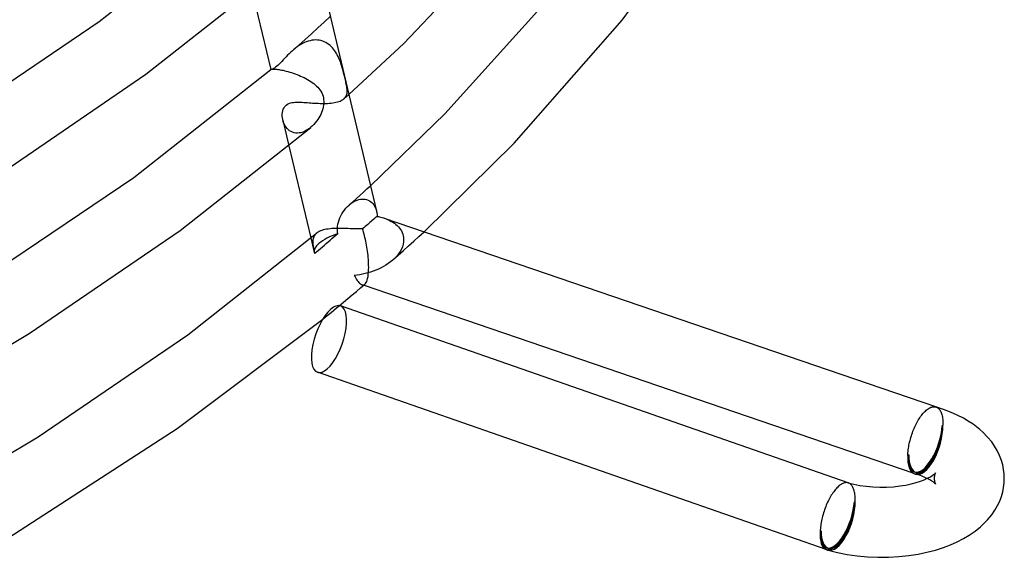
# Model space of a CAD drawing. Header units: millimetres. Extents: x -221 to 221, y -112 to 248.
# Tile 52 of 79: x 165 to 221, y -69 to -39. Entities that reach past the tile are written whole.
import ezdxf

# ---------------------------------------------------------------- set-up
doc = ezdxf.new("R2010")
doc.units = ezdxf.units.MM
doc.layers.add('HIDDEN', color=7, linetype='Continuous')
doc.layers.add('THICK', color=7, linetype='Continuous')

msp = doc.modelspace()

# ---------------------------------------------------------------- linework, layer by layer
at = {"layer": 'HIDDEN'}
for p, q in [((182.646, -38.785), (183.001, -38.458)), ((181.93, -39.435), (182.289, -39.11)), ((182.289, -39.11), (182.646, -38.785)), ((181.204, -40.084), (181.568, -39.76)), ((181.568, -39.76), (181.93, -39.435)), ((181.737, -39.864), (181.63, -39.902)), ((181.845, -39.835), (181.737, -39.864)), ((181.952, -39.813), (181.845, -39.835)), ((182.059, -39.799), (181.952, -39.813)), ((182.166, -39.794), (182.059, -39.799)), ((182.27, -39.797), (182.166, -39.794)), ((182.372, -39.81), (182.27, -39.797)), ((182.471, -39.83), (182.372, -39.81)), ((182.567, -39.858), (182.471, -39.83)), ((182.659, -39.894), (182.567, -39.858)), ((180.837, -40.407), (180.742, -40.493)), ((180.837, -40.407), (181.204, -40.084)), ((180.927, -40.33), (180.837, -40.407)), ((181.02, -40.256), (180.927, -40.33)), ((181.117, -40.184), (181.02, -40.256)), ((181.216, -40.117), (181.117, -40.184)), ((181.316, -40.055), (181.216, -40.117)), ((181.419, -39.998), (181.316, -40.055)), ((181.524, -39.946), (181.419, -39.998)), ((181.63, -39.902), (181.524, -39.946)), ((182.747, -39.937), (182.659, -39.894)), ((182.831, -39.987), (182.747, -39.937)), ((182.911, -40.043), (182.831, -39.987)), ((182.986, -40.104), (182.911, -40.043)), ((183.058, -40.17), (182.986, -40.104)), ((183.125, -40.242), (183.058, -40.17)), ((183.189, -40.317), (183.125, -40.242)), ((183.248, -40.396), (183.189, -40.317)), ((183.303, -40.479), (183.248, -40.396)), ((180.315, -40.928), (180.237, -41.012)), ((180.396, -40.842), (180.315, -40.928)), ((180.479, -40.754), (180.396, -40.842)), ((180.564, -40.667), (180.479, -40.754)), ((180.651, -40.58), (180.564, -40.667)), ((180.742, -40.493), (180.651, -40.58)), ((183.355, -40.563), (183.303, -40.479)), ((183.403, -40.65), (183.355, -40.563)), ((183.447, -40.738), (183.403, -40.65)), ((183.489, -40.828), (183.447, -40.738)), ((183.527, -40.918), (183.489, -40.828)), ((183.562, -41.009), (183.527, -40.918)), ((179.606, -41.472), (179.607, -41.474)), ((179.607, -41.472), (179.608, -41.471)), ((179.607, -41.473), (179.607, -41.472)), ((179.607, -41.472), (179.607, -41.472)), ((179.607, -41.474), (179.607, -41.473)), ((179.607, -41.473), (179.607, -41.473)), ((179.61, -41.476), (179.607, -41.474)), ((179.608, -41.471), (179.608, -41.471)), ((179.618, -41.478), (179.61, -41.476)), ((179.63, -41.477), (179.618, -41.478)), ((179.647, -41.475), (179.63, -41.477)), ((179.667, -41.47), (179.647, -41.475)), ((179.691, -41.462), (179.667, -41.47)), ((179.723, -41.45), (179.691, -41.462)), ((179.765, -41.429), (179.723, -41.45)), ((179.818, -41.397), (179.765, -41.429)), ((179.882, -41.352), (179.818, -41.397)), ((179.955, -41.293), (179.882, -41.352)), ((180.02, -41.234), (179.955, -41.293)), ((180.089, -41.167), (180.02, -41.234)), ((180.161, -41.092), (180.089, -41.167)), ((180.237, -41.012), (180.161, -41.092)), ((183.595, -41.1), (183.562, -41.009)), ((183.626, -41.192), (183.595, -41.1)), ((183.655, -41.285), (183.626, -41.192)), ((183.683, -41.378), (183.655, -41.285)), ((183.709, -41.472), (183.683, -41.378)), ((183.734, -41.565), (183.709, -41.472)), ((183.758, -41.657), (183.734, -41.565)), ((183.781, -41.748), (183.758, -41.657)), ((183.803, -41.838), (183.781, -41.748)), ((183.824, -41.925), (183.803, -41.838)), ((183.844, -42.009), (183.824, -41.925)), ((183.863, -42.09), (183.844, -42.009)), ((183.881, -42.168), (183.863, -42.09)), ((183.897, -42.241), (183.881, -42.168)), ((183.912, -42.311), (183.897, -42.241)), ((183.925, -42.378), (183.912, -42.311)), ((183.94, -42.461), (183.925, -42.378)), ((183.952, -42.54), (183.94, -42.461)), ((183.959, -42.616), (183.952, -42.54)), ((183.963, -42.688), (183.959, -42.616)), ((183.624, -43.247), (183.684, -43.214)), ((183.684, -43.214), (183.738, -43.179)), ((183.738, -43.179), (183.785, -43.14)), ((183.784, -43.141), (183.83, -43.101)), ((183.785, -43.14), (183.83, -43.095)), ((183.83, -43.095), (183.868, -43.047)), ((183.83, -43.101), (183.875, -43.061)), ((183.868, -43.047), (183.9, -42.996)), ((183.875, -43.061), (183.921, -43.02)), ((183.9, -42.996), (183.924, -42.941)), ((183.921, -43.02), (183.966, -42.98)), ((183.924, -42.941), (183.943, -42.883)), ((183.943, -42.883), (183.955, -42.821)), ((183.955, -42.821), (183.962, -42.756)), ((183.962, -42.756), (183.963, -42.688)), ((183.966, -42.98), (184.012, -42.94)), ((184.012, -42.94), (184.057, -42.899)), ((180.293, -43.835), (180.323, -43.742)), ((180.323, -43.742), (180.365, -43.656)), ((180.365, -43.656), (180.418, -43.579)), ((180.418, -43.579), (180.483, -43.513)), ((180.483, -43.513), (180.559, -43.458)), ((180.559, -43.458), (180.645, -43.414)), ((180.645, -43.414), (180.735, -43.384)), ((180.735, -43.384), (180.823, -43.364)), ((180.823, -43.364), (180.906, -43.352)), ((180.906, -43.352), (180.982, -43.345)), ((180.982, -43.345), (181.059, -43.342)), ((181.059, -43.342), (181.139, -43.34)), ((181.139, -43.34), (181.223, -43.341)), ((181.223, -43.341), (181.31, -43.344)), ((181.31, -43.344), (181.4, -43.348)), ((181.4, -43.348), (181.494, -43.353)), ((181.494, -43.353), (181.589, -43.36)), ((181.589, -43.36), (181.688, -43.367)), ((181.688, -43.367), (181.789, -43.374)), ((181.789, -43.374), (181.891, -43.381)), ((181.891, -43.381), (181.995, -43.388)), ((181.995, -43.388), (182.1, -43.395)), ((182.1, -43.395), (182.206, -43.401)), ((182.206, -43.401), (182.313, -43.406)), ((182.313, -43.406), (182.42, -43.41)), ((182.42, -43.41), (182.527, -43.412)), ((182.527, -43.412), (182.634, -43.412)), ((182.634, -43.412), (182.739, -43.411)), ((182.739, -43.411), (182.844, -43.407)), ((182.844, -43.407), (182.946, -43.401)), ((182.946, -43.401), (183.046, -43.392)), ((183.046, -43.392), (183.143, -43.38)), ((183.143, -43.38), (183.236, -43.365)), ((183.236, -43.365), (183.324, -43.348)), ((183.324, -43.348), (183.408, -43.327)), ((183.408, -43.327), (183.486, -43.303)), ((183.486, -43.303), (183.558, -43.276)), ((183.558, -43.276), (183.624, -43.247)), ((180.263, -44.032), (180.273, -43.932)), ((180.263, -44.132), (180.263, -44.032)), ((180.271, -44.232), (180.263, -44.132)), ((180.287, -44.333), (180.271, -44.232)), ((180.273, -43.932), (180.293, -43.835)), ((180.311, -44.427), (180.287, -44.333)), ((180.295, -44.368), (180.642, -45.827)), ((180.342, -44.52), (180.311, -44.427)), ((180.381, -44.609), (180.342, -44.52)), ((180.427, -44.695), (180.381, -44.609)), ((180.481, -44.774), (180.427, -44.695)), ((180.541, -44.847), (180.481, -44.774)), ((180.609, -44.913), (180.541, -44.847)), ((180.683, -44.97), (180.609, -44.913)), ((181.72, -44.907), (181.625, -44.964)), ((181.812, -44.843), (181.72, -44.907)), ((181.901, -44.772), (181.812, -44.843)), ((180.763, -45.018), (180.683, -44.97)), ((180.848, -45.055), (180.763, -45.018)), ((180.938, -45.083), (180.848, -45.055)), ((181.032, -45.099), (180.938, -45.083)), ((181.129, -45.103), (181.032, -45.099)), ((181.228, -45.097), (181.129, -45.103)), ((181.329, -45.079), (181.228, -45.097)), ((181.428, -45.05), (181.329, -45.079)), ((181.527, -45.012), (181.428, -45.05)), ((181.625, -44.964), (181.527, -45.012)), ((184.894, -48.47), (185.095, -48.288)), ((185.095, -48.288), (185.296, -48.106)), ((184.285, -49.014), (184.489, -48.833)), ((184.489, -48.833), (184.691, -48.652)), ((184.691, -48.652), (184.894, -48.47)), ((183.811, -49.49), (183.892, -49.388)), ((183.892, -49.388), (183.979, -49.293)), ((183.979, -49.293), (184.07, -49.205)), ((184.07, -49.205), (184.156, -49.132)), ((184.081, -49.195), (184.285, -49.014)), ((184.156, -49.132), (184.246, -49.067)), ((184.246, -49.067), (184.338, -49.009)), ((184.338, -49.009), (184.431, -48.96)), ((184.431, -48.96), (184.526, -48.921)), ((184.526, -48.921), (184.621, -48.891)), ((184.621, -48.891), (184.715, -48.871)), ((184.715, -48.871), (184.809, -48.861)), ((184.809, -48.861), (184.9, -48.862)), ((184.9, -48.862), (184.989, -48.872)), ((184.989, -48.872), (185.073, -48.893)), ((185.073, -48.893), (185.154, -48.922)), ((185.154, -48.922), (185.23, -48.961)), ((185.23, -48.961), (185.3, -49.008)), ((185.3, -49.008), (185.364, -49.061)), ((185.364, -49.061), (185.423, -49.122)), ((185.423, -49.122), (185.476, -49.188)), ((185.476, -49.188), (185.523, -49.26)), ((185.523, -49.26), (185.563, -49.335)), ((185.563, -49.335), (185.597, -49.413)), ((183.507, -50.055), (183.553, -49.937)), ((183.553, -49.937), (183.607, -49.821)), ((183.607, -49.821), (183.668, -49.707)), ((183.668, -49.707), (183.736, -49.597)), ((183.736, -49.597), (183.811, -49.49)), ((185.597, -49.413), (185.624, -49.494)), ((185.624, -49.494), (185.645, -49.576)), ((186.094, -49.962), (186.196, -49.999)), ((183.406, -50.56), (183.41, -50.49)), ((183.41, -50.49), (183.418, -50.419)), ((183.418, -50.419), (183.439, -50.296)), ((183.439, -50.296), (183.469, -50.174)), ((183.469, -50.174), (183.507, -50.055)), ((186.196, -49.999), (186.294, -50.04)), ((186.294, -50.04), (186.39, -50.085)), ((186.39, -50.085), (186.482, -50.134)), ((186.482, -50.134), (186.571, -50.187)), ((186.571, -50.187), (186.656, -50.244)), ((186.656, -50.244), (186.737, -50.306)), ((186.737, -50.306), (186.812, -50.372)), ((186.812, -50.372), (186.883, -50.443)), ((186.883, -50.443), (186.947, -50.518)), ((186.947, -50.518), (187.005, -50.597)), ((181.892, -51.084), (182.089, -51.911)), ((182.038, -51.069), (182.023, -51.126)), ((182.059, -51.014), (182.038, -51.069)), ((182.085, -50.962), (182.059, -51.014)), ((182.118, -50.913), (182.085, -50.962)), ((182.156, -50.866), (182.118, -50.913)), ((182.202, -50.822), (182.156, -50.866)), ((183.099, -51.122), (183.208, -51.027)), ((183.208, -51.027), (183.317, -50.932)), ((183.317, -50.932), (183.426, -50.837)), ((183.405, -50.631), (183.406, -50.56)), ((183.409, -50.7), (183.405, -50.631)), ((183.415, -50.769), (183.409, -50.7)), ((183.426, -50.837), (183.415, -50.769)), ((187.005, -50.597), (187.056, -50.68)), ((187.056, -50.68), (187.099, -50.767)), ((187.099, -50.767), (187.134, -50.859)), ((187.134, -50.859), (187.161, -50.953)), ((187.161, -50.953), (187.178, -51.051)), ((187.178, -51.051), (187.186, -51.151)), ((187.762, -51.269), (188.057, -51.002)), ((188.057, -51.002), (188.35, -50.734)), ((182.007, -51.248), (182.006, -51.314)), ((182.006, -51.314), (182.008, -51.383)), ((182.013, -51.186), (182.007, -51.248)), ((182.008, -51.383), (182.015, -51.456)), ((182.023, -51.126), (182.013, -51.186)), ((182.015, -51.456), (182.024, -51.533)), ((182.024, -51.533), (182.037, -51.615)), ((182.037, -51.615), (182.049, -51.679)), ((182.444, -51.69), (182.554, -51.595)), ((182.554, -51.595), (182.664, -51.5)), ((182.664, -51.5), (182.773, -51.406)), ((182.773, -51.406), (182.882, -51.312)), ((182.882, -51.312), (182.991, -51.217)), ((182.991, -51.217), (183.099, -51.122)), ((187.115, -51.579), (187.056, -51.719)), ((187.157, -51.436), (187.115, -51.579)), ((187.181, -51.293), (187.157, -51.436)), ((187.168, -51.803), (187.466, -51.536)), ((187.186, -51.151), (187.181, -51.293)), ((187.466, -51.536), (187.762, -51.269)), ((182.049, -51.679), (182.061, -51.741)), ((182.061, -51.741), (182.074, -51.802)), ((182.074, -51.802), (182.087, -51.862)), ((182.087, -51.862), (182.099, -51.919)), ((182.099, -51.919), (182.113, -51.975)), ((182.113, -51.975), (182.224, -51.88)), ((182.224, -51.88), (182.334, -51.785)), ((182.334, -51.785), (182.444, -51.69)), ((186.568, -52.335), (186.869, -52.069)), ((186.792, -52.111), (186.681, -52.23)), ((186.893, -51.985), (186.792, -52.111)), ((186.869, -52.069), (187.168, -51.803)), ((186.981, -51.855), (186.893, -51.985)), ((187.056, -51.719), (186.981, -51.855)), ((186.037, -52.708), (185.895, -52.784)), ((186.175, -52.626), (186.037, -52.708)), ((186.309, -52.538), (186.175, -52.626)), ((186.437, -52.443), (186.309, -52.538)), ((186.56, -52.342), (186.437, -52.443)), ((186.681, -52.23), (186.56, -52.342)), ((184.527, -53.203), (184.371, -53.221)), ((184.371, -53.221), (184.414, -53.303)), ((184.414, -53.303), (184.457, -53.379)), ((184.682, -53.179), (184.527, -53.203)), ((184.838, -53.149), (184.682, -53.179)), ((184.993, -53.114), (184.838, -53.149)), ((185.147, -53.073), (184.993, -53.114)), ((185.3, -53.027), (185.147, -53.073)), ((185.452, -52.975), (185.3, -53.027)), ((185.602, -52.917), (185.452, -52.975)), ((185.75, -52.853), (185.602, -52.917)), ((185.895, -52.784), (185.75, -52.853)), ((184.457, -53.379), (184.5, -53.449)), ((184.5, -53.449), (184.543, -53.513)), ((184.543, -53.513), (184.586, -53.571)), ((184.586, -53.571), (184.629, -53.621)), ((184.629, -53.621), (184.672, -53.664)), ((184.672, -53.664), (184.715, -53.699)), ((184.715, -53.699), (184.757, -53.727)), ((184.757, -53.727), (184.798, -53.746)), ((184.798, -53.746), (184.829, -53.755)), ((184.898, -53.78), (184.802, -53.748)), ((184.829, -53.755), (184.859, -53.758)), ((184.859, -53.758), (184.888, -53.757)), ((184.888, -53.757), (184.917, -53.749)), ((184.917, -53.749), (184.945, -53.736)), ((184.945, -53.736), (184.972, -53.717)), ((183.356, -55.07), (183.511, -54.943)), ((182.578, -55.707), (182.735, -55.58)), ((182.735, -55.58), (182.891, -55.452)), ((182.891, -55.452), (183.046, -55.325)), ((183.046, -55.325), (183.202, -55.198)), ((183.202, -55.198), (183.356, -55.07)), ((217.539, -60.716), (217.541, -60.717)), ((217.541, -60.717), (217.543, -60.718)), ((217.543, -60.718), (217.546, -60.719)), ((217.551, -60.72), (217.543, -60.718)), ((217.546, -60.719), (217.548, -60.719)), ((217.548, -60.719), (217.55, -60.72)), ((217.55, -60.72), (217.553, -60.721)), ((217.553, -60.721), (217.592, -60.737)), ((217.592, -60.737), (217.63, -60.759)), ((217.63, -60.759), (217.665, -60.785)), ((217.665, -60.785), (217.699, -60.815)), ((217.699, -60.815), (217.731, -60.851)), ((217.731, -60.851), (217.761, -60.89)), ((217.761, -60.89), (217.789, -60.935)), ((217.789, -60.935), (217.815, -60.983)), ((217.815, -60.983), (217.838, -61.036)), ((217.838, -61.036), (217.86, -61.092)), ((217.86, -61.092), (217.878, -61.153)), ((217.878, -61.153), (217.895, -61.218)), ((217.939, -61.759), (217.889, -61.802)), ((217.895, -61.218), (217.909, -61.286)), ((217.909, -61.286), (217.92, -61.357)), ((217.92, -61.357), (217.929, -61.432)), ((217.929, -61.432), (217.935, -61.509)), ((217.935, -61.509), (217.939, -61.59)), ((217.939, -61.59), (217.941, -61.673)), ((217.941, -61.673), (217.939, -61.759)), ((215.989, -63.448), (215.939, -63.491)), ((217.481, -64.549), (217.464, -64.601)), ((217.498, -64.508), (217.481, -64.549)), ((217.514, -64.479), (217.498, -64.508)), ((217.521, -64.468), (217.514, -64.479)), ((212.535, -65.045), (212.531, -65.044)), ((212.539, -65.046), (212.535, -65.045)), ((212.542, -65.047), (212.539, -65.046)), ((212.546, -65.049), (212.542, -65.047)), ((212.552, -65.051), (212.542, -65.047)), ((212.549, -65.05), (212.546, -65.049)), ((212.553, -65.051), (212.549, -65.05)), ((212.59, -65.066), (212.553, -65.051)), ((212.625, -65.086), (212.59, -65.066)), ((212.659, -65.11), (212.625, -65.086)), ((212.692, -65.139), (212.659, -65.11)), ((217.192, -64.87), (217.037, -64.79)), ((217.308, -64.94), (217.192, -64.87)), ((217.374, -64.985), (217.308, -64.94)), ((217.427, -65.024), (217.374, -64.985)), ((217.466, -65.057), (217.427, -65.024)), ((217.442, -64.724), (217.439, -64.79)), ((217.439, -64.79), (217.442, -64.853)), ((217.451, -64.66), (217.442, -64.724)), ((217.442, -64.853), (217.45, -64.913)), ((217.45, -64.913), (217.462, -64.97)), ((217.464, -64.601), (217.451, -64.66)), ((217.462, -64.97), (217.477, -65.021)), ((217.497, -65.086), (217.466, -65.057)), ((217.477, -65.021), (217.496, -65.067)), ((217.496, -65.067), (217.511, -65.096)), ((217.519, -65.109), (217.497, -65.086)), ((217.511, -65.096), (217.52, -65.11)), ((217.52, -65.11), (217.519, -65.109)), ((212.723, -65.171), (212.692, -65.139)), ((212.751, -65.208), (212.723, -65.171)), ((212.778, -65.248), (212.751, -65.208)), ((212.803, -65.293), (212.778, -65.248)), ((212.827, -65.341), (212.803, -65.293)), ((212.848, -65.393), (212.827, -65.341)), ((212.867, -65.449), (212.848, -65.393)), ((212.884, -65.508), (212.867, -65.449)), ((212.899, -65.571), (212.884, -65.508)), ((212.911, -65.637), (212.899, -65.571)), ((212.921, -65.705), (212.911, -65.637)), ((212.889, -66.132), (212.939, -66.089)), ((212.93, -65.777), (212.921, -65.705)), ((212.935, -65.851), (212.93, -65.777)), ((212.939, -65.928), (212.935, -65.851)), ((212.94, -66.007), (212.939, -65.928)), ((212.939, -66.089), (212.94, -66.007)), ((210.939, -67.821), (210.989, -67.778))]:
    msp.add_line(p, q, dxfattribs=at)
for centre, start in [((216.939, -62.625), 251.1192), ((211.939, -66.955), 250.793)]:
    msp.add_arc(centre, 1.9, start, 253.8981, dxfattribs=at)
for centre, major_axis, ratio, start_param, end_param in [((184.035, -51.448), (-1.946, -0.463), 0.37731, -1.343433, -0.626885), ((184.035, -51.448), (-1.946, -0.463), 0.37731, -0.626885, 0.000001), ((184.035, -51.448), (-1.946, -0.463), 0.37731, 0.000001, 0.089664), ((182.928, -56.848), (0.658, 1.889), 0.402445, -2.530941, -0.000097), ((182.928, -56.848), (0.658, 1.889), 0.402445, 3.141496, 3.752244), ((216.939, -62.625), (-0.555, -1.922), 0.433013, 0.000007, 2.158799), ((216.939, -62.625), (-0.647, -1.892), 0.405769, 0.608352, 2.179148), ((216.939, -62.625), (0.615, 1.798), 0.405769, -3.141576, -0.962444), ((216.939, -62.625), (0.527, 1.825), 0.433013, -3.141586, -0.982794), ((216.939, -62.625), (0.615, 1.798), 0.405769, 2.179148, 3.14161), ((216.939, -62.625), (0.527, 1.825), 0.433013, 2.158799, 3.141599), ((216.939, -62.625), (-0.647, -1.892), 0.405769, 0.057365, 0.608352), ((211.939, -66.955), (-0.625, -1.794), 0.402445, 0.000011, 2.181448), ((211.939, -66.955), (-0.555, -1.922), 0.433013, 0.000007, 2.158799), ((211.939, -66.955), (-0.527, -1.825), 0.433013, 0.000007, 2.158799), ((211.939, -66.955), (-0.658, -1.889), 0.402445, 0.610652, 2.181448), ((211.939, -66.955), (-0.625, -1.794), 0.402445, -0.960145, 0.000011), ((211.939, -66.955), (-0.527, -1.825), 0.433013, -0.982794, 0.000007), ((211.939, -66.955), (-0.658, -1.889), 0.402445, 0.06428, 0.610652)]:
    msp.add_ellipse(centre, major_axis=major_axis, ratio=ratio, start_param=start_param, end_param=end_param, dxfattribs=at)
at = {"layer": 'THICK'}
for p, q in [((179.742, -24.757), (185.64, -49.553)), ((187.192, -39.993), (194.304, -32.495)), ((169.818, -38.748), (177.522, -32.675)), ((199.644, -38.665), (203.951, -32.726)), ((172.485, -41.753), (179.849, -35.947)), ((178.551, -37.034), (179.606, -41.472)), ((189.528, -44.008), (195.882, -36.962)), ((193.485, -45.683), (199.644, -38.665)), ((160.773, -44.853), (169.818, -38.748)), ((184.057, -42.899), (187.192, -39.993)), ((171.799, -47.631), (179.608, -41.471)), ((179.608, -41.471), (179.614, -41.467)), ((179.614, -41.467), (179.625, -41.464)), ((179.625, -41.464), (179.64, -41.46)), ((179.64, -41.46), (179.66, -41.457)), ((179.66, -41.457), (179.685, -41.454)), ((179.685, -41.454), (179.715, -41.452)), ((179.715, -41.452), (179.75, -41.452)), ((179.75, -41.452), (179.791, -41.452)), ((179.791, -41.452), (179.837, -41.454)), ((179.837, -41.454), (179.889, -41.457)), ((179.889, -41.457), (179.946, -41.463)), ((179.946, -41.463), (180.009, -41.47)), ((180.009, -41.47), (180.077, -41.48)), ((180.077, -41.48), (180.151, -41.492)), ((180.151, -41.492), (180.23, -41.507)), ((180.23, -41.507), (180.313, -41.524)), ((180.313, -41.524), (180.402, -41.545)), ((180.402, -41.545), (180.494, -41.568)), ((163.958, -47.573), (172.485, -41.753)), ((180.494, -41.568), (180.589, -41.594)), ((180.589, -41.594), (180.688, -41.622)), ((180.688, -41.622), (180.788, -41.654)), ((180.788, -41.654), (180.89, -41.688)), ((180.89, -41.688), (180.992, -41.724)), ((180.992, -41.724), (181.095, -41.763)), ((181.095, -41.763), (181.199, -41.805)), ((181.199, -41.805), (181.301, -41.849)), ((181.301, -41.849), (181.403, -41.895)), ((181.403, -41.895), (181.504, -41.943)), ((181.504, -41.943), (181.603, -41.994)), ((181.603, -41.994), (181.701, -42.047)), ((181.701, -42.047), (181.796, -42.103)), ((181.796, -42.103), (181.888, -42.161)), ((181.888, -42.161), (181.977, -42.222)), ((181.977, -42.222), (182.062, -42.285)), ((182.062, -42.285), (182.142, -42.35)), ((182.142, -42.35), (182.218, -42.419)), ((182.218, -42.419), (182.289, -42.49)), ((182.289, -42.49), (182.355, -42.563)), ((182.355, -42.563), (182.414, -42.64)), ((182.414, -42.64), (182.467, -42.721)), ((182.467, -42.721), (182.514, -42.807)), ((182.514, -42.807), (182.554, -42.897)), ((182.554, -42.897), (182.586, -42.992)), ((182.586, -42.992), (182.609, -43.091)), ((182.609, -43.091), (182.623, -43.194)), ((182.623, -43.194), (182.628, -43.3)), ((182.568, -43.726), (182.535, -43.83)), ((182.594, -43.62), (182.568, -43.726)), ((182.613, -43.514), (182.594, -43.62)), ((182.625, -43.406), (182.613, -43.514)), ((182.628, -43.3), (182.625, -43.406)), ((182.285, -44.334), (182.218, -44.43)), ((182.346, -44.236), (182.285, -44.334)), ((182.402, -44.136), (182.346, -44.236)), ((182.453, -44.035), (182.402, -44.136)), ((182.497, -43.933), (182.453, -44.035)), ((182.535, -43.83), (182.497, -43.933)), ((185.296, -48.106), (189.528, -44.008)), ((174.449, -50.648), (181.897, -44.776)), ((181.987, -44.694), (181.901, -44.772)), ((182.069, -44.611), (181.987, -44.694)), ((182.146, -44.522), (182.069, -44.611)), ((182.218, -44.43), (182.146, -44.522)), ((180.642, -45.827), (181.892, -51.084)), ((188.35, -50.734), (193.485, -45.683)), ((162.627, -53.822), (171.799, -47.631)), ((185.645, -49.576), (185.654, -49.622)), ((185.654, -49.622), (185.661, -49.668)), ((185.661, -49.668), (185.666, -49.715)), ((185.666, -49.715), (185.669, -49.761)), ((185.669, -49.761), (185.67, -49.807)), ((185.67, -49.807), (185.669, -49.852)), ((185.669, -49.852), (185.743, -49.867)), ((185.743, -49.867), (185.816, -49.883)), ((185.816, -49.883), (185.887, -49.9)), ((185.887, -49.9), (185.958, -49.919)), ((185.958, -49.919), (186.027, -49.94)), ((186.027, -49.94), (186.094, -49.962)), ((217.543, -60.718), (186.096, -49.963)), ((165.825, -56.535), (174.449, -50.648)), ((174.869, -56.602), (182.208, -50.817)), ((182.252, -50.783), (182.202, -50.822)), ((182.309, -50.746), (182.252, -50.783)), ((182.373, -50.712), (182.309, -50.746)), ((182.443, -50.681), (182.373, -50.712)), ((182.52, -50.653), (182.443, -50.681)), ((182.603, -50.628), (182.52, -50.653)), ((182.692, -50.606), (182.603, -50.628)), ((182.786, -50.588), (182.692, -50.606)), ((182.885, -50.572), (182.786, -50.588)), ((182.989, -50.56), (182.885, -50.572)), ((183.098, -50.551), (182.989, -50.56)), ((183.208, -50.544), (183.098, -50.551)), ((183.321, -50.54), (183.208, -50.544)), ((183.436, -50.538), (183.321, -50.54)), ((183.552, -50.538), (183.436, -50.538)), ((183.668, -50.54), (183.552, -50.538)), ((183.784, -50.543), (183.668, -50.54)), ((183.9, -50.547), (183.784, -50.543)), ((184.014, -50.551), (183.9, -50.547)), ((184.127, -50.556), (184.014, -50.551)), ((184.239, -50.561), (184.127, -50.556)), ((184.348, -50.565), (184.239, -50.561)), ((184.454, -50.568), (184.348, -50.565)), ((184.558, -50.571), (184.454, -50.568)), ((184.657, -50.571), (184.558, -50.571)), ((184.754, -50.569), (184.657, -50.571)), ((184.846, -50.565), (184.754, -50.569)), ((184.875, -50.661), (184.846, -50.565)), ((184.902, -50.759), (184.875, -50.661)), ((184.929, -50.858), (184.902, -50.759)), ((184.955, -50.959), (184.929, -50.858)), ((184.98, -51.062), (184.955, -50.959)), ((185.003, -51.167), (184.98, -51.062)), ((185.026, -51.274), (185.003, -51.167)), ((185.048, -51.384), (185.026, -51.274)), ((185.069, -51.495), (185.048, -51.384)), ((185.089, -51.609), (185.069, -51.495)), ((185.107, -51.724), (185.089, -51.609)), ((185.124, -51.84), (185.107, -51.724)), ((185.139, -51.958), (185.124, -51.84)), ((185.153, -52.076), (185.139, -51.958)), ((185.164, -52.194), (185.153, -52.076)), ((185.174, -52.313), (185.164, -52.194)), ((185.182, -52.43), (185.174, -52.313)), ((185.187, -52.547), (185.182, -52.43)), ((185.19, -52.661), (185.187, -52.547)), ((185.189, -52.88), (185.191, -52.772)), ((185.191, -52.772), (185.19, -52.661)), ((185.131, -53.389), (185.153, -53.281)), ((185.153, -53.281), (185.17, -53.16)), ((185.17, -53.16), (185.182, -53.026)), ((185.182, -53.026), (185.189, -52.88)), ((184.733, -53.92), (184.975, -53.715)), ((216.292, -64.517), (184.898, -53.78)), ((184.975, -53.715), (185.011, -53.677)), ((185.011, -53.677), (185.046, -53.626)), ((185.046, -53.626), (185.077, -53.561)), ((185.077, -53.561), (185.106, -53.482)), ((185.106, -53.482), (185.131, -53.389)), ((184.003, -54.535), (184.247, -54.33)), ((184.247, -54.33), (184.491, -54.125)), ((184.491, -54.125), (184.733, -53.92)), ((183.511, -54.943), (183.757, -54.739)), ((212.542, -65.047), (183.585, -54.959)), ((183.757, -54.739), (184.003, -54.535)), ((174.262, -61.953), (182.578, -55.707)), ((156.325, -62.159), (165.825, -56.535)), ((166.343, -62.423), (174.869, -56.602)), ((211.281, -68.844), (182.269, -58.737)), ((216.709, -61.208), (216.754, -61.15)), ((216.754, -61.15), (216.8, -61.095)), ((216.8, -61.095), (216.846, -61.042)), ((216.846, -61.042), (216.892, -60.994)), ((216.892, -60.994), (216.939, -60.948)), ((216.939, -60.948), (216.986, -60.906)), ((216.986, -60.906), (217.04, -60.862)), ((217.04, -60.862), (217.093, -60.823)), ((217.093, -60.823), (217.147, -60.789)), ((217.147, -60.789), (217.199, -60.761)), ((217.199, -60.761), (217.251, -60.738)), ((217.251, -60.738), (217.302, -60.721)), ((217.302, -60.721), (217.353, -60.709)), ((217.353, -60.709), (217.401, -60.702)), ((217.401, -60.702), (217.449, -60.701)), ((217.449, -60.701), (217.495, -60.706)), ((217.495, -60.706), (217.539, -60.716)), ((217.979, -60.858), (217.536, -60.716)), ((218.378, -61.01), (217.979, -60.858)), ((218.756, -61.178), (218.378, -61.01)), ((219.112, -61.361), (218.756, -61.178)), ((216.371, -61.774), (216.41, -61.696)), ((216.41, -61.696), (216.45, -61.619)), ((216.45, -61.619), (216.491, -61.544)), ((216.491, -61.544), (216.533, -61.472)), ((216.533, -61.472), (216.576, -61.402)), ((216.576, -61.402), (216.62, -61.334)), ((216.62, -61.334), (216.664, -61.27)), ((216.664, -61.27), (216.709, -61.208)), ((219.442, -61.557), (219.112, -61.361)), ((219.657, -61.7), (219.442, -61.557)), ((219.858, -61.848), (219.657, -61.7)), ((164.671, -68.156), (174.262, -61.953)), ((216.138, -62.367), (216.167, -62.279)), ((216.167, -62.279), (216.197, -62.192)), ((216.197, -62.192), (216.229, -62.106)), ((216.229, -62.106), (216.262, -62.021)), ((216.262, -62.021), (216.297, -61.937)), ((216.297, -61.937), (216.334, -61.855)), ((216.334, -61.855), (216.371, -61.774)), ((220.047, -62.001), (219.858, -61.848)), ((220.223, -62.158), (220.047, -62.001)), ((220.49, -62.431), (220.223, -62.158)), ((156.901, -68.013), (166.343, -62.423)), ((216.004, -62.899), (216.022, -62.811)), ((216.022, -62.811), (216.041, -62.722)), ((216.041, -62.722), (216.063, -62.633)), ((216.063, -62.633), (216.086, -62.544)), ((216.086, -62.544), (216.111, -62.455)), ((216.111, -62.455), (216.138, -62.367)), ((220.721, -62.712), (220.49, -62.431)), ((220.888, -62.953), (220.721, -62.712)), ((215.939, -63.491), (215.942, -63.41)), ((215.942, -63.41), (215.947, -63.328)), ((215.947, -63.328), (215.955, -63.245)), ((215.955, -63.245), (215.964, -63.16)), ((215.964, -63.16), (215.975, -63.074)), ((215.975, -63.074), (215.989, -62.987)), ((215.989, -62.987), (216.004, -62.899)), ((221.032, -63.198), (220.888, -62.953)), ((221.167, -63.479), (221.032, -63.198)), ((221.274, -63.763), (221.167, -63.479)), ((221.347, -64.019), (221.274, -63.763)), ((216.527, -64.59), (216.385, -64.547)), ((217.403, -64.575), (217.463, -64.525)), ((217.463, -64.525), (217.487, -64.504)), ((217.487, -64.504), (217.515, -64.475)), ((217.515, -64.475), (217.521, -64.468)), ((221.399, -64.277), (221.347, -64.019)), ((221.429, -64.533), (221.399, -64.277)), ((221.439, -64.79), (221.429, -64.533)), ((212.135, -65.13), (212.088, -65.162)), ((212.183, -65.102), (212.135, -65.13)), ((212.229, -65.079), (212.183, -65.102)), ((212.275, -65.061), (212.229, -65.079)), ((212.32, -65.047), (212.275, -65.061)), ((212.365, -65.037), (212.32, -65.047)), ((212.408, -65.032), (212.365, -65.037)), ((212.45, -65.032), (212.408, -65.032)), ((212.492, -65.036), (212.45, -65.032)), ((212.531, -65.044), (212.492, -65.036)), ((212.532, -65.044), (212.85, -65.124)), ((212.85, -65.124), (213.195, -65.19)), ((215.816, -65.167), (216.126, -65.101)), ((216.126, -65.101), (216.413, -65.025)), ((216.413, -65.025), (216.668, -64.943)), ((216.655, -64.633), (216.527, -64.59)), ((216.762, -64.672), (216.655, -64.633)), ((216.668, -64.943), (216.871, -64.865)), ((216.86, -64.711), (216.762, -64.672)), ((216.953, -64.751), (216.86, -64.711)), ((216.871, -64.865), (217.045, -64.786)), ((217.037, -64.79), (216.953, -64.751)), ((217.045, -64.786), (217.191, -64.711)), ((217.191, -64.711), (217.307, -64.641)), ((217.307, -64.641), (217.403, -64.575)), ((221.399, -65.303), (221.429, -65.047)), ((221.429, -65.047), (221.439, -64.79)), ((211.617, -65.683), (211.573, -65.754)), ((211.663, -65.616), (211.617, -65.683)), ((211.709, -65.552), (211.663, -65.616)), ((211.755, -65.491), (211.709, -65.552)), ((211.802, -65.433), (211.755, -65.491)), ((211.849, -65.379), (211.802, -65.433)), ((211.896, -65.328), (211.849, -65.379)), ((211.944, -65.281), (211.896, -65.328)), ((211.991, -65.238), (211.944, -65.281)), ((212.039, -65.198), (211.991, -65.238)), ((212.088, -65.162), (212.039, -65.198)), ((213.195, -65.19), (213.562, -65.241)), ((213.562, -65.241), (213.943, -65.275)), ((213.943, -65.275), (214.333, -65.289)), ((214.333, -65.289), (214.724, -65.285)), ((214.724, -65.285), (215.111, -65.262)), ((215.111, -65.262), (215.484, -65.22)), ((215.484, -65.22), (215.816, -65.167)), ((221.274, -65.818), (221.347, -65.561)), ((221.347, -65.561), (221.399, -65.303)), ((211.326, -66.225), (211.289, -66.311)), ((211.364, -66.141), (211.326, -66.225)), ((211.404, -66.059), (211.364, -66.141)), ((211.444, -65.979), (211.404, -66.059)), ((211.486, -65.902), (211.444, -65.979)), ((211.529, -65.826), (211.486, -65.902)), ((211.573, -65.754), (211.529, -65.826)), ((221.055, -66.337), (221.176, -66.079)), ((221.176, -66.079), (221.274, -65.818)), ((211.128, -66.756), (211.101, -66.847)), ((211.157, -66.665), (211.128, -66.756)), ((211.187, -66.575), (211.157, -66.665)), ((211.22, -66.486), (211.187, -66.575)), ((211.254, -66.398), (211.22, -66.486)), ((211.289, -66.311), (211.254, -66.398)), ((220.721, -66.868), (220.902, -66.605)), ((220.902, -66.605), (221.055, -66.337)), ((210.996, -67.303), (210.981, -67.392)), ((211.013, -67.212), (210.996, -67.303)), ((211.032, -67.121), (211.013, -67.212)), ((211.053, -67.03), (211.032, -67.121)), ((211.076, -66.938), (211.053, -67.03)), ((211.101, -66.847), (211.076, -66.938)), ((220.223, -67.422), (220.49, -67.149)), ((220.49, -67.149), (220.721, -66.868)), ((210.943, -67.738), (210.939, -67.821)), ((210.949, -67.654), (210.943, -67.738)), ((210.958, -67.568), (210.949, -67.654)), ((210.968, -67.48), (210.958, -67.568)), ((210.981, -67.392), (210.968, -67.48)), ((219.442, -68.024), (219.777, -67.794)), ((219.777, -67.794), (220.079, -67.552)), ((220.079, -67.552), (220.223, -67.422)), ((218.378, -68.57), (218.756, -68.402)), ((218.756, -68.402), (219.111, -68.219)), ((219.111, -68.219), (219.442, -68.024)), ((211.385, -68.877), (211.923, -69.015)), ((211.923, -69.015), (212.482, -69.127)), ((216.518, -69.105), (217.023, -69)), ((217.023, -69), (217.511, -68.872)), ((217.511, -68.872), (217.978, -68.722)), ((217.978, -68.722), (218.378, -68.57)), ((212.482, -69.127), (213.057, -69.209)), ((213.057, -69.209), (213.642, -69.263)), ((213.642, -69.263), (214.233, -69.288)), ((214.233, -69.288), (214.827, -69.284)), ((214.827, -69.284), (215.417, -69.25)), ((215.417, -69.25), (215.999, -69.187)), ((215.999, -69.187), (216.518, -69.105))]:
    msp.add_line(p, q, dxfattribs=at)
for centre, major_axis, ratio, start_param, end_param in [((184.015, -51.365), (1.691, 1.535), 0.016807, 0.193625, 0.617618), ((184.015, -51.365), (1.691, 1.535), 0.016807, 0.617618, 1.041611), ((182.928, -56.848), (0.658, 1.889), 0.402445, -0.000097, 0.610652), ((182.928, -56.848), (0.658, 1.889), 0.402445, 0.610652, 3.141496), ((216.939, -62.625), (-0.647, -1.892), 0.405769, -0.962444, -0.00009), ((216.939, -62.625), (-0.555, -1.922), 0.433013, -0.982794, 0.000007), ((216.939, -62.625), (-0.647, -1.892), 0.405769, -0.00009, 0.057365), ((211.939, -66.955), (-0.658, -1.889), 0.402445, -0.960145, -0.000097), ((211.939, -66.955), (-0.555, -1.922), 0.433013, -0.982794, 0.000007), ((211.939, -66.955), (-0.658, -1.889), 0.402445, -0.000097, 0.06428)]:
    msp.add_ellipse(centre, major_axis=major_axis, ratio=ratio, start_param=start_param, end_param=end_param, dxfattribs=at)

doc.saveas('drawing.dxf')
